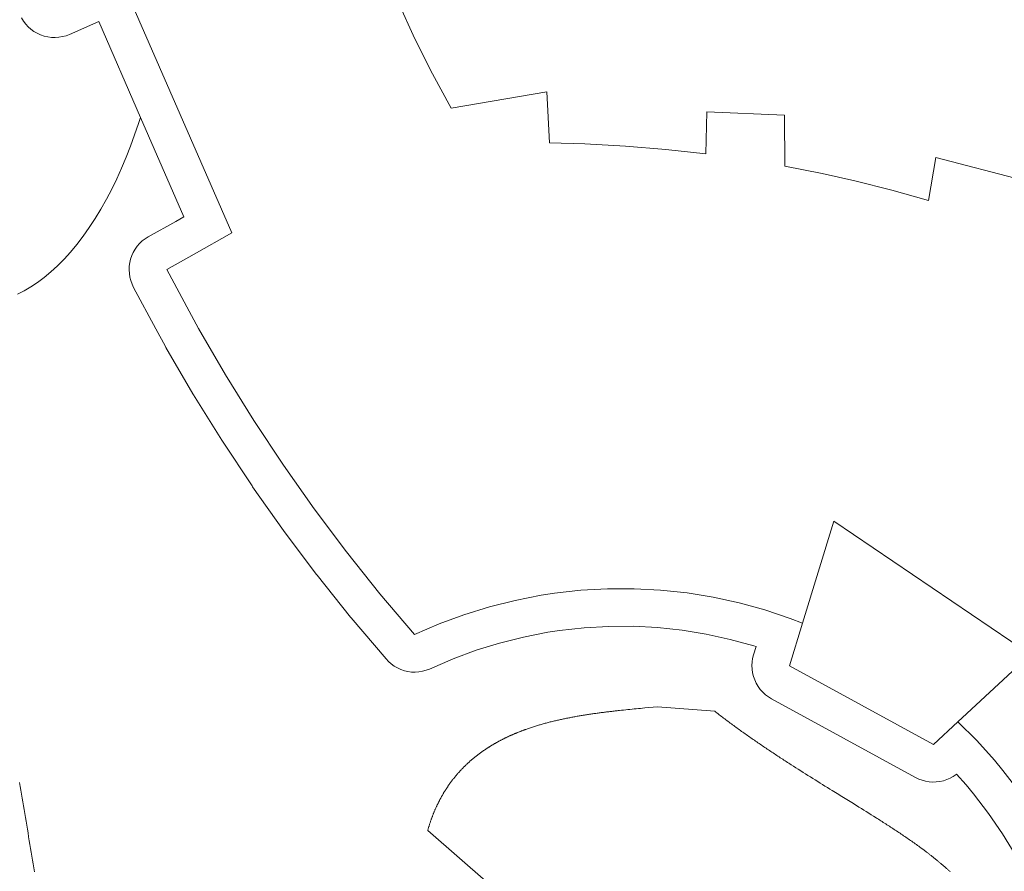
# Model space of a CAD drawing. Header units: millimetres. Extents: x -97041 to 284557, y -33528 to 335809.
# Tile 4 of 41: x -16037 to 49470, y 35420 to 92089. Entities that reach past the tile are written whole.
import ezdxf

# ---------------------------------------------------------------- set-up
doc = ezdxf.new("R2010")
doc.units = ezdxf.units.MM
for name, color, linetype, lineweight in [('BUILDING', 7, 'Continuous', 18), ('ENTRY', 9, 'Continuous', 18), ('GREEN', 3, 'Continuous', 18), ('SPA', 6, 'Continuous', 18)]:
    doc.layers.add(name, color=color, linetype=linetype, lineweight=lineweight)

msp = doc.modelspace()

# ---------------------------------------------------------------- linework, layer by layer
at = {"layer": 'BUILDING'}
for points in [[(36051.101, 51936.271), (35224.15, 52251.38), (33546.106, 52813.695), (31840.041, 53284.146), (30110.953, 53661.337), (28363.94, 53944.155), (26604.165, 54131.765), (24836.797, 54223.625), (23067.057, 54219.458), (21300.142, 54119.27), (19541.266, 53923.377), (18666.469, 53789.699), (16929.353, 53451.379), (15213.155, 53019.317), (13522.929, 52494.771), (11863.642, 51879.295), (10240.202, 51174.691), (7932.244, 53895.018), (5705.547, 56682.252), (3562.061, 59533.971), (1503.633, 62447.683), (-467.922, 65420.851), (-2350.905, 68450.903), (-4143.681, 71535.194), (-4766.889, 72694.28), (-6255.399, 75462.72), (-4427.984, 76492.429), (-1925.778, 77902.368), (-9488.897, 95249.918)], [(9163.043, 93201.822), (10248.85, 90824.544), (11419.002, 88487.635), (12672.01, 86194.082), (19032.555, 87288.273), (19216.382, 83888.64), (21570.575, 83823.669), (24258.109, 83677.303), (26940.362, 83454.146), (29615.121, 83154.383), (29674.109, 85960.801), (34835.299, 85726.718), (34866.273, 82338.455), (37358.072, 81844.026), (39526.759, 81356.35), (41990.349, 80736.477), (44436.315, 80050.322), (44912.23, 82915.513), (50697.236, 81418.404), (50066.423, 78193.982), (53181.462, 76993.891)], [(46381.942, 45365.456), (51208.923, 49840.601), (38134.942, 58718.781), (36051.101, 51936.271)], [(46381.942, 45365.456), (44758.133, 43859.999), (35177.556, 49093.039), (36051.101, 51936.271)], [(50451.047, 40732.882), (49379.088, 42133.945), (48815.071, 42812.218), (47633.049, 44121.758), (46381.942, 45365.456)]]:
    msp.add_lwpolyline(points, dxfattribs=at)
at = {"layer": 'ENTRY'}
msp.add_lwpolyline([(45869.648, 35392.034), (45835.592, 35423.203), (45801.455, 35454.296), (45767.237, 35485.313), (45732.938, 35516.255), (45698.559, 35547.121), (45664.101, 35577.914), (45629.564, 35608.632), (45594.949, 35639.277), (45560.255, 35669.85), (45525.484, 35700.35), (45490.636, 35730.778), (45455.711, 35761.135), (45420.71, 35791.421), (45385.634, 35821.636), (45350.483, 35851.782), (45315.257, 35881.859), (45279.957, 35911.867), (45244.583, 35941.806), (45209.137, 35971.678), (45173.618, 36001.482), (45138.026, 36031.22), (45102.364, 36060.891), (45066.63, 36090.497), (45030.825, 36120.038), (44994.95, 36149.513), (44959.006, 36178.925), (44922.992, 36208.272), (44886.91, 36237.557), (44850.76, 36266.779), (44814.541, 36295.938), (44778.256, 36325.036), (44741.904, 36354.073), (44705.486, 36383.049), (44669.002, 36411.965), (44632.453, 36440.821), (44595.839, 36469.618), (44559.161, 36498.356), (44522.419, 36527.036), (44485.614, 36555.659), (44448.746, 36584.224), (44411.816, 36612.733), (44374.824, 36641.186), (44337.771, 36669.583), (44300.657, 36697.924), (44263.482, 36726.212), (44226.248, 36754.445), (44188.955, 36782.625), (44151.602, 36810.751), (44114.192, 36838.825), (44076.723, 36866.847), (44039.197, 36894.817), (44001.614, 36922.736), (43926.28, 36978.424), (43850.724, 37033.913), (43774.951, 37089.208), (43698.963, 37144.313), (43622.766, 37199.232), (43546.363, 37253.97), (43469.758, 37308.529), (43392.955, 37362.915), (43315.958, 37417.13), (43238.771, 37471.18), (43161.398, 37525.069), (43083.842, 37578.799), (43006.108, 37632.377), (42928.199, 37685.804), (42850.12, 37739.087), (42771.875, 37792.228), (42693.466, 37845.231), (42614.899, 37898.102), (42536.178, 37950.843), (42457.305, 38003.459), (42378.285, 38055.953), (42299.123, 38108.331), (42219.821, 38160.596), (42140.384, 38212.752), (42060.816, 38264.803), (41981.121, 38316.753), (41901.302, 38368.606), (41821.364, 38420.367), (41741.31, 38472.039), (41661.145, 38523.626), (41580.872, 38575.133), (41500.496, 38626.563), (41420.02, 38677.921), (41339.447, 38729.21), (41258.783, 38780.435), (41178.031, 38831.6), (41097.195, 38882.708), (41016.279, 38933.764), (40935.287, 38984.772), (40773.089, 39086.661), (40610.634, 39188.405), (40447.952, 39290.038), (40285.076, 39391.591), (40124.199, 39491.747), (39963.176, 39591.866), (39802.018, 39691.955), (39640.739, 39792.024), (39317.862, 39992.134), (38994.643, 40192.26), (38671.182, 40392.468), (38347.577, 40592.825), (38023.924, 40793.396), (37862.112, 40893.783), (37700.324, 40994.248), (37538.574, 41094.8), (37376.874, 41195.446), (37215.236, 41296.196), (37053.672, 41397.057), (36892.195, 41498.037), (36730.817, 41599.145), (36569.55, 41700.39), (36408.407, 41801.778), (36247.4, 41903.32), (36086.54, 42005.022), (35925.841, 42106.893), (35765.315, 42208.941), (35604.973, 42311.175), (35444.829, 42413.603), (35284.894, 42516.232), (35205.009, 42567.626), (35125.181, 42619.072), (35045.412, 42670.574), (34965.702, 42722.131), (34886.054, 42773.745), (34806.47, 42825.416), (34726.95, 42877.147), (34647.496, 42928.937), (34568.11, 42980.788), (34488.793, 43032.7), (34409.547, 43084.676), (34330.373, 43136.715), (34251.273, 43188.82), (34172.249, 43240.99), (34093.301, 43293.228), (34014.432, 43345.533), (33935.643, 43397.908), (33856.935, 43450.352), (33778.311, 43502.868), (33699.771, 43555.456), (33621.318, 43608.117), (33542.952, 43660.852), (33464.675, 43713.663), (33386.489, 43766.549), (33308.395, 43819.514), (33230.396, 43872.556), (33152.491, 43925.678), (33074.684, 43978.88), (32996.974, 44032.164), (32919.365, 44085.53), (32841.858, 44138.979), (32764.453, 44192.513), (32687.153, 44246.133), (32609.959, 44299.839), (32532.873, 44353.633), (32455.896, 44407.516), (32379.029, 44461.488), (32302.275, 44515.551), (32225.635, 44569.705), (32149.11, 44623.953), (32072.702, 44678.294), (31996.412, 44732.73), (31920.242, 44787.262), (31844.194, 44841.891), (31768.269, 44896.617), (31692.468, 44951.443), (31616.793, 45006.369), (31541.246, 45061.395), (31465.828, 45116.524), (31390.541, 45171.756), (31315.386, 45227.091), (31240.365, 45282.532), (31165.479, 45338.08), (31090.729, 45393.734), (31016.119, 45449.497), (30941.648, 45505.368), (30867.318, 45561.351), (30793.132, 45617.444), (30719.09, 45673.65), (30645.194, 45729.969), (30571.445, 45786.403), (30497.846, 45842.952), (30424.397, 45899.617), (30351.101, 45956.4), (30277.958, 46013.302), (30204.97, 46070.323), (26385.876, 46364.099), (26108.23, 46338.886), (25829.495, 46313.524), (25549.795, 46287.882), (25409.62, 46274.917), (25269.25, 46261.832), (25128.699, 46248.613), (24987.983, 46235.243), (24847.117, 46221.706), (24706.117, 46207.986), (24564.997, 46194.066), (24423.773, 46179.93), (24282.46, 46165.562), (24141.074, 46150.946), (23999.63, 46136.066), (23858.143, 46120.904), (23787.388, 46113.213), (23716.628, 46105.446), (23645.865, 46097.601), (23575.101, 46089.675), (23504.337, 46081.667), (23433.577, 46073.574), (23362.82, 46065.395), (23292.071, 46057.128), (23221.329, 46048.77), (23150.598, 46040.32), (23079.879, 46031.775), (23009.175, 46023.134), (22938.486, 46014.394), (22867.815, 46005.553), (22797.164, 45996.61), (22726.535, 45987.562), (22655.929, 45978.408), (22585.349, 45969.145), (22514.797, 45959.771), (22444.274, 45950.284), (22373.782, 45940.683), (22303.323, 45930.964), (22232.9, 45921.127), (22162.513, 45911.169), (22092.166, 45901.088), (22021.859, 45890.882), (21951.595, 45880.549), (21881.376, 45870.088), (21811.203, 45859.495), (21741.079, 45848.769), (21671.006, 45837.908), (21600.984, 45826.91), (21531.017, 45815.773), (21461.106, 45804.494), (21391.253, 45793.073), (21321.46, 45781.506), (21251.729, 45769.792), (21182.062, 45757.928), (21112.46, 45745.914), (21042.926, 45733.746), (20973.461, 45721.423), (20904.068, 45708.942), (20834.748, 45696.302), (20765.504, 45683.5), (20696.337, 45670.535), (20627.248, 45657.405), (20558.241, 45644.107), (20489.316, 45630.639), (20420.477, 45617), (20351.724, 45603.187), (20283.059, 45589.199), (20214.486, 45575.033), (20146.004, 45560.687), (20077.617, 45546.159), (20009.327, 45531.448), (19941.134, 45516.551), (19873.041, 45501.466), (19805.051, 45486.191), (19737.164, 45470.725), (19669.384, 45455.064), (19601.71, 45439.208), (19534.147, 45423.153), (19466.695, 45406.899), (19399.357, 45390.443), (19332.134, 45373.782), (19265.028, 45356.916), (19198.041, 45339.841), (19131.176, 45322.557), (19064.433, 45305.06), (18997.816, 45287.349), (18931.325, 45269.422), (18864.963, 45251.276), (18798.731, 45232.911), (18732.633, 45214.323), (18666.668, 45195.51), (18600.84, 45176.472), (18535.151, 45157.205), (18469.601, 45137.707), (18404.194, 45117.978), (18338.93, 45098.013), (18273.813, 45077.813), (18208.843, 45057.373), (18144.024, 45036.693), (18079.355, 45015.771), (18014.841, 44994.604), (17950.482, 44973.19), (17886.28, 44951.528), (17822.238, 44929.615), (17758.356, 44907.449), (17694.638, 44885.029), (17631.085, 44862.352), (17599.371, 44850.916), (17567.699, 44839.416), (17532.565, 44826.564), (17497.482, 44813.631), (17462.453, 44800.617), (17427.476, 44787.521), (17392.553, 44774.345), (17357.683, 44761.086), (17322.868, 44747.745), (17288.106, 44734.322), (17253.399, 44720.815), (17218.747, 44707.226), (17184.149, 44693.554), (17149.607, 44679.798), (17115.121, 44665.958), (17080.691, 44652.035), (17046.317, 44638.026), (17012, 44623.933), (16977.739, 44609.756), (16943.536, 44595.493), (16909.39, 44581.144), (16875.302, 44566.709), (16841.272, 44552.189), (16807.301, 44537.582), (16773.388, 44522.889), (16739.534, 44508.108), (16705.739, 44493.241), (16672.004, 44478.285), (16638.329, 44463.243), (16604.714, 44448.112), (16571.159, 44432.892), (16537.665, 44417.585), (16504.233, 44402.188), (16470.861, 44386.702), (16437.552, 44371.127), (16404.304, 44355.462), (16371.118, 44339.706), (16337.995, 44323.861), (16304.935, 44307.925), (16271.938, 44291.898), (16239.005, 44275.78), (16206.135, 44259.571), (16173.329, 44243.27), (16140.588, 44226.877), (16107.911, 44210.392), (16075.3, 44193.814), (16042.753, 44177.144), (16010.272, 44160.38), (15977.857, 44143.523), (15945.508, 44126.572), (15913.226, 44109.528), (15881.01, 44092.389), (15848.861, 44075.155), (15816.78, 44057.827), (15784.766, 44040.404), (15752.82, 44022.886), (15720.943, 44005.271), (15689.134, 43987.561), (15657.393, 43969.755), (15625.722, 43951.853), (15594.121, 43933.853), (15562.589, 43915.757), (15531.127, 43897.563), (15499.736, 43879.272), (15468.415, 43860.883), (15437.165, 43842.395), (15405.986, 43823.81), (15374.879, 43805.125), (15343.843, 43786.342), (15312.88, 43767.459), (15281.989, 43748.477), (15251.171, 43729.395), (15220.426, 43710.213), (15189.754, 43690.93), (15159.156, 43671.547), (15128.632, 43652.063), (15098.182, 43632.477), (15067.806, 43612.79), (15037.506, 43593.002), (15007.28, 43573.111), (14977.13, 43553.118), (14947.056, 43533.022), (14917.057, 43512.824), (14887.135, 43492.522), (14857.29, 43472.116), (14827.521, 43451.607), (14797.83, 43430.994), (14768.216, 43410.277), (14738.68, 43389.455), (14709.222, 43368.528), (14679.842, 43347.496), (14650.541, 43326.359), (14621.319, 43305.115), (14592.177, 43283.766), (14563.114, 43262.311), (14534.13, 43240.749), (14505.228, 43219.08), (14476.405, 43197.304), (14447.664, 43175.421), (14419.003, 43153.43), (14390.424, 43131.331), (14361.926, 43109.123), (14333.511, 43086.808), (14305.178, 43064.383), (14276.927, 43041.849), (14248.76, 43019.206), (14220.675, 42996.454), (14192.674, 42973.591), (14164.757, 42950.618), (14136.924, 42927.535), (14109.175, 42904.341), (14081.511, 42881.036), (14053.932, 42857.62), (14026.438, 42834.092), (13999.029, 42810.452), (13971.707, 42786.7), (13944.471, 42762.835), (13917.321, 42738.858), (13890.258, 42714.768), (13863.282, 42690.564), (13836.394, 42666.247), (13809.593, 42641.816), (13782.88, 42617.271), (13756.255, 42592.611), (13729.719, 42567.837), (13703.272, 42542.948), (13676.914, 42517.944), (13650.645, 42492.824), (13624.467, 42467.588), (13598.378, 42442.236), (13572.379, 42416.768), (13546.472, 42391.183), (13520.655, 42365.481), (13494.929, 42339.662), (13469.295, 42313.725), (13443.753, 42287.671), (13418.303, 42261.499), (13392.946, 42235.208), (13367.681, 42208.799), (13342.509, 42182.27), (13317.431, 42155.623), (13292.446, 42128.856), (13267.555, 42101.969), (13242.759, 42074.963), (13218.057, 42047.836), (13193.45, 42020.588), (13168.938, 41993.22), (13144.521, 41965.73), (13120.2, 41938.119), (13095.976, 41910.387), (13071.847, 41882.532), (13047.815, 41854.555), (13023.881, 41826.456), (13000.043, 41798.233), (12976.303, 41769.888), (12952.661, 41741.419), (12929.116, 41712.827), (12905.671, 41684.11), (12882.324, 41655.269), (12859.076, 41626.304), (12835.927, 41597.214), (12812.878, 41567.999), (12789.929, 41538.659), (12767.08, 41509.193), (12744.332, 41479.601), (12721.684, 41449.883), (12699.138, 41420.038), (12676.693, 41390.067), (12654.35, 41359.969), (12632.108, 41329.743), (12609.97, 41299.39), (12587.933, 41268.908), (12566, 41238.299), (12544.17, 41207.561), (12522.443, 41176.695), (12500.82, 41145.699), (12479.301, 41114.575), (12457.887, 41083.32), (12436.577, 41051.936), (12415.373, 41020.422), (12394.274, 40988.777), (12373.28, 40957.002), (12352.392, 40925.095), (12331.61, 40893.058), (12310.935, 40860.889), (12290.367, 40828.588), (12269.906, 40796.155), (12249.552, 40763.589), (12229.306, 40730.891), (12209.168, 40698.061), (12189.138, 40665.096), (12169.217, 40631.999), (12149.404, 40598.767), (12129.701, 40565.402), (12110.108, 40531.902), (12090.624, 40498.268), (12071.25, 40464.499), (12051.987, 40430.594), (12032.834, 40396.554), (12013.792, 40362.379), (11994.862, 40328.067), (11976.043, 40293.619), (11957.336, 40259.035), (11938.741, 40224.313), (11920.259, 40189.455), (11901.889, 40154.459), (11883.633, 40119.325), (11865.49, 40084.054), (11847.46, 40048.644), (11829.545, 40013.096), (11811.744, 39977.408), (11794.057, 39941.582), (11776.486, 39905.616), (11759.029, 39869.511), (11741.688, 39833.266), (11724.463, 39796.88), (11707.353, 39760.354), (11690.361, 39723.688), (11673.484, 39686.88), (11656.725, 39649.931), (11640.083, 39612.84), (11623.559, 39575.607), (11607.152, 39538.232), (11590.864, 39500.715), (11574.694, 39463.055), (11558.643, 39425.252), (11542.711, 39387.306), (11526.898, 39349.216), (11511.205, 39310.982), (11495.631, 39272.604), (11480.179, 39234.081), (11464.846, 39195.414), (11449.635, 39156.602), (11434.544, 39117.645), (11419.575, 39078.542), (11404.728, 39039.293), (11390.003, 38999.898), (11375.4, 38960.357), (11360.92, 38920.669), (11346.563, 38880.834), (11332.329, 38840.852), (11318.219, 38800.722), (11304.232, 38760.445), (11290.37, 38720.019), (11276.632, 38679.445), (11263.018, 38638.723), (11249.53, 38597.852), (11236.167, 38556.831), (11222.93, 38515.661), (11209.819, 38474.341), (11196.834, 38432.871), (11183.975, 38391.251), (11171.243, 38349.48), (11158.639, 38307.558), (11146.162, 38265.486), (11133.812, 38223.261), (11121.591, 38180.885), (11109.498, 38138.357), (27267.205, 24037.085)], dxfattribs=at)
at = {"layer": 'GREEN'}
for points in [[(50186.968, 36529.323), (49342.741, 37922.259), (48424.422, 39267.492), (47424.407, 40574.523), (46925.267, 41174.776), (46286.481, 41882.475), (46274.344, 41872.261), (46076.91, 41736.128), (45867.341, 41619.54), (45647.565, 41523.568), (45419.604, 41449.096), (45185.557, 41396.808), (44947.576, 41367.187), (44707.853, 41360.505), (44468.592, 41376.822), (44231.995, 41415.99), (44000.239, 41477.648), (43775.458, 41561.228), (43559.72, 41665.96), (33979.143, 46899), (33770.672, 47026.478), (33575.641, 47173.698), (33395.916, 47339.255), (33233.211, 47521.568), (33089.082, 47718.893), (32964.906, 47929.347), (32861.868, 48150.919), (32780.954, 48381.491), (32722.937, 48618.861), (32688.37, 48860.761), (32677.584, 49104.881), (32690.682, 49348.887), (32727.539, 49590.449), (32787.803, 49827.259), (32956.027, 50374.799), (32816.11, 50421.685), (31240.896, 50856.054), (29644.436, 51204.313), (28031.426, 51465.437), (26406.626, 51638.658), (24774.813, 51723.472), (23140.819, 51719.625), (21509.422, 51627.121), (19868.585, 51444.374), (19094.427, 51326.075), (17473.885, 51010.459), (15889.319, 50611.536), (14328.735, 50127.223), (12796.718, 49558.955), (11235.545, 48881.376), (11005.887, 48794.833), (10768.851, 48731.224), (10526.72, 48691.164), (10281.828, 48675.038), (10036.535, 48683.001), (9793.204, 48714.977), (9554.182, 48770.658), (9321.77, 48849.506), (9098.21, 48950.763), (8885.655, 49073.453), (8686.154, 49216.392), (8501.63, 49378.203), (8333.861, 49557.328), (6025.903, 52277.655), (5979.016, 52334.601), (3752.319, 55121.835), (3707.128, 55180.146), (1563.642, 58031.865), (1520.2, 58091.473), (-538.228, 61005.185), (-579.901, 61066.058), (-2551.456, 64039.226), (-2591.312, 64101.3), (-4474.295, 67131.352), (-4512.3, 67194.57), (-6305.076, 70278.861), (-6345.584, 70351.293), (-6968.793, 71510.38), (-8457.303, 74278.82), (-8561.55, 74497.49), (-8644.143, 74725.223), (-8704.307, 74959.88), (-8741.478, 75199.259), (-8755.306, 75441.112), (-8745.661, 75683.168), (-8712.633, 75923.153), (-8656.534, 76158.816), (-8577.89, 76387.942), (-8477.438, 76608.382), (-8356.123, 76818.064), (-8215.084, 77015.02), (-8055.644, 77197.401), (-7879.301, 77363.494), (-7687.71, 77511.741), (-7482.671, 77640.748), (-5655.256, 78670.457), (-5119.521, 78972.332), (-8004.928, 85590.6)], [(-16059.832, 41325.833), (-16014.762, 41068.376), (-15969.821, 40810.887), (-15925.002, 40553.34), (-15880.309, 40295.752), (-15835.741, 40038.121), (-15791.297, 39780.445), (-15746.973, 39522.707), (-15702.778, 39264.949), (-15658.7, 39007.124), (-15614.748, 38749.268), (-15570.915, 38491.354), (-15527.207, 38233.41), (-15483.618, 37975.41), (-15440.15, 37717.369), (-15396.803, 37459.291), (-15353.574, 37201.155), (-15310.468, 36942.99), (-15267.477, 36684.768), (-15224.607, 36426.509), (-15181.854, 36168.202), (-15139.222, 35909.867), (-15096.703, 35651.468), (-15054.304, 35393.038)]]:
    msp.add_lwpolyline(points, dxfattribs=at)
at = {"layer": 'SPA'}
for points in [[(-8004.928, 85590.6), (-10781.455, 91959.127), (-12724.177, 91112.145), (-12955.011, 91024.797), (-13193.333, 90960.635), (-13436.82, 90920.286), (-13683.099, 90904.141), (-13929.77, 90912.359), (-14174.429, 90944.859), (-14414.69, 91001.325), (-14648.214, 91081.207), (-14872.722, 91183.725), (-15086.028, 91307.88), (-15286.053, 91452.463), (-15470.846, 91616.065), (-15638.607, 91797.09), (-15787.702, 91993.775), (-15916.676, 92204.203)], [(-16171.793, 73823.938), (-15731.719, 74046.314), (-15289.142, 74304.777), (-14845.27, 74599.878), (-14401.393, 74931.89), (-13958.872, 75300.792), (-13519.114, 75706.267), (-13083.558, 76147.702), (-12653.649, 76624.191), (-12230.822, 77134.548), (-11816.48, 77677.323), (-11411.97, 78250.819), (-11018.571, 78853.117), (-10637.468, 79482.107), (-10269.742, 80135.512), (-9916.349, 80810.931), (-9578.114, 81505.864), (-9255.716, 82217.759), (-8949.681, 82944.041), (-8660.382, 83682.154), (-8388.031, 84429.597), (-8132.682, 85183.954), (-8004.928, 85590.6)]]:
    msp.add_lwpolyline(points, dxfattribs=at)

doc.saveas('drawing.dxf')
